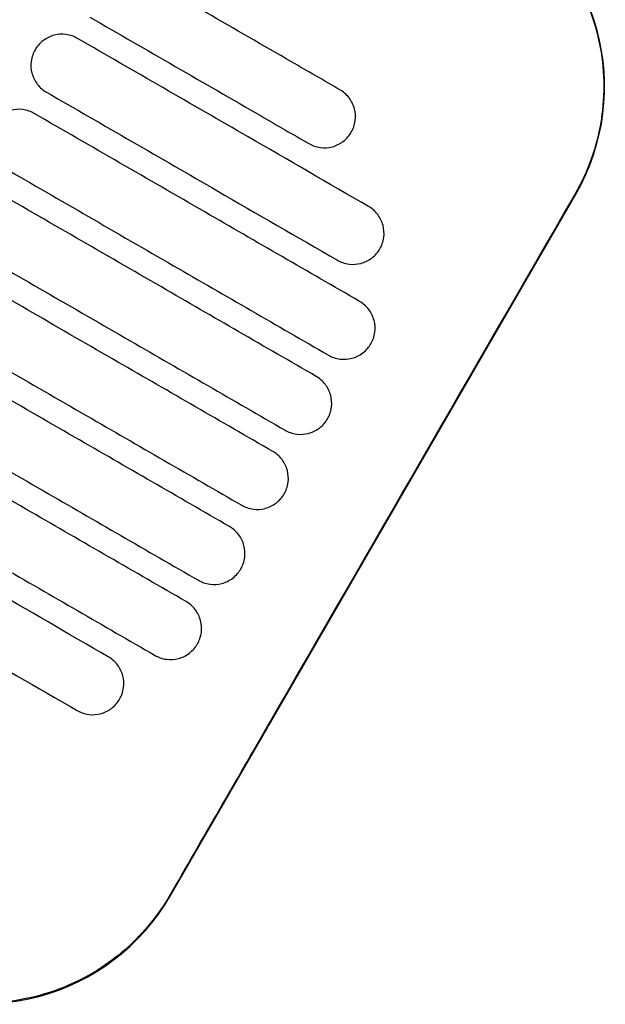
# Model space of a CAD drawing. Header units: metres. Extents: x 15.7 to 54.8, y -39.7 to 1.1.
# Tile 4 of 256: x 16.9913 to 17.0723, y -37.2174 to -37.081. Entities that reach past the tile are written whole.
import ezdxf

# ---------------------------------------------------------------- set-up
doc = ezdxf.new("R2010")
doc.units = ezdxf.units.M
doc.header["$MEASUREMENT"] = 0
doc.layers.add('2D', color=252, linetype='Continuous')

# ---------------------------------------------------------------- blocks, each defined once
blk = doc.blocks.new('2D_QYOS_100_PUERTA_2')
blk.add_line((0.6952227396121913, -0.4175647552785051), (0.7512455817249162, -0.3205831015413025))
for centre, radius, start, end in [((0.7252683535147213, -0.3055769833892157), 0.02999999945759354, 329.9865060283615, 59.98650537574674), ((0.6692455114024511, -0.4025586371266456), 0.02999999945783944, 239.9865066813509, 329.986506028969)]:
    blk.add_arc(centre, radius, start, end)
for points, knots in [([(0.7402190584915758, -0.2796956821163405), (0.7402774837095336, -0.2797293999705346), (0.7403358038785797, -0.2797633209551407), (0.7438082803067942, -0.281798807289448), (0.7467911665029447, -0.2844587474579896), (0.7515417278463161, -0.2907793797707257), (0.7532651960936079, -0.2943756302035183), (0.7551253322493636, -0.3016826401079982), (0.7553766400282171, -0.3052938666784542), (0.7546548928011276, -0.3118096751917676), (0.7538916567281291, -0.3146915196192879), (0.7522552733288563, -0.3184826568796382), (0.7517322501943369, -0.3195226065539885), (0.7511507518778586, -0.3205283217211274)], [8.273298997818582, 8.273298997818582, 8.273298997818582, 8.273298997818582, 8.293543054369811, 8.293543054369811, 9.480860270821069, 9.480860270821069, 10.66562285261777, 10.66562285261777, 11.74288032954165, 11.74288032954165, 12.63233381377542, 12.63233381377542, 12.98167345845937, 12.98167345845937, 12.98167345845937, 12.98167345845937]), ([(0.7186598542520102, -0.3060324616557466), (0.7164219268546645, -0.3047396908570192), (0.714183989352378, -0.3034469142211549), (0.7040786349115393, -0.2976094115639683), (0.6962111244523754, -0.2930646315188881), (0.688343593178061, -0.2885198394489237)], [2.649852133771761, 2.649852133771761, 2.649852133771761, 2.649852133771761, 3.425217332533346, 3.425217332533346, 6.150982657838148, 6.150982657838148, 6.150982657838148, 6.150982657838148]), ([(0.6840418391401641, -0.2959666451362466), (0.6919094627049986, -0.3005114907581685), (0.6997770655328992, -0.3050563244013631), (0.7098824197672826, -0.3108938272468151), (0.7121202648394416, -0.3121865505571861), (0.7143580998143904, -0.3134792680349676)], [0.6994519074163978, 0.6994519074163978, 0.6994519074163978, 0.6994519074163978, 3.425249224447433, 3.425249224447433, 4.200582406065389, 4.200582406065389, 4.200582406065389, 4.200582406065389]), ([(0.6823411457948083, -0.2989107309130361), (0.681918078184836, -0.2986663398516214), (0.6813698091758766, -0.2984491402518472), (0.6801889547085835, -0.2983001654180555), (0.679635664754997, -0.2983364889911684), (0.6785597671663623, -0.2986176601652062), (0.6780412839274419, -0.2988705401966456), (0.6770824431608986, -0.2996015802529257), (0.6767169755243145, -0.3000612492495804), (0.6764716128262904, -0.3004859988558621)], [-0.5513075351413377, -0.5513075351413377, -0.5513075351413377, -0.5513075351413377, -0.4030856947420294, -0.4030856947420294, -0.2776792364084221, -0.2776792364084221, -0.1471593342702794, -0.1471593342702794, 0, 0, 0, 0]), ([(0.7226153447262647, -0.3221756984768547), (0.7170582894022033, -0.3189655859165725), (0.7115011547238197, -0.3157554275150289), (0.6980764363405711, -0.3080004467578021), (0.6902088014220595, -0.303455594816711), (0.6823411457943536, -0.2989107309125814)], [1.49990135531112, 1.49990135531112, 1.49990135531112, 1.49990135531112, 3.425259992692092, 3.425259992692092, 6.151068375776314, 6.151068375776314, 6.151068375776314, 6.151068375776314]), ([(0.6764716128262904, -0.3004859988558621), (0.67622768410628, -0.3009082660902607), (0.6760078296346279, -0.3014597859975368), (0.6758590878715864, -0.3026483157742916), (0.6758956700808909, -0.3032011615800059), (0.6761769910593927, -0.3042755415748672), (0.6764291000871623, -0.304792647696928), (0.6771570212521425, -0.3057474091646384), (0.6776144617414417, -0.3061120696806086), (0.6780393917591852, -0.3063575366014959)], [-0.5553970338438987, -0.5553970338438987, -0.5553970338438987, -0.5553970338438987, -0.4045651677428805, -0.4045651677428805, -0.2782704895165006, -0.2782704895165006, -0.1472201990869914, -0.1472201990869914, 0, 0, 0, 0]), ([(0.6780393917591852, -0.3063575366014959), (0.6859071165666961, -0.3109024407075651), (0.6937748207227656, -0.3154473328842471), (0.7071995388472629, -0.3232023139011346), (0.7127566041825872, -0.3264124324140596), (0.7183135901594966, -0.3296225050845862)], [0.6994519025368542, 0.6994519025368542, 0.6994519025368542, 0.6994519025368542, 3.425284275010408, 3.425284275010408, 5.35061889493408, 5.35061889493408, 5.35061889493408, 5.35061889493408]), ([(0.7202276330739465, -0.3119039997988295), (0.7204715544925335, -0.3114817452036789), (0.7206914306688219, -0.3109301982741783), (0.7208401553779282, -0.3097416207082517), (0.7208035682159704, -0.3091887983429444), (0.7205222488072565, -0.3081144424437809), (0.7202701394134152, -0.3075973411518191), (0.7195422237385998, -0.3066425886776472), (0.719084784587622, -0.3062779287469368), (0.7186598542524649, -0.3060324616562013)], [-0.5554179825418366, -0.5554179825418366, -0.5554179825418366, -0.5554179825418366, -0.4045683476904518, -0.4045683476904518, -0.278276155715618, -0.278276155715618, -0.1472238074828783, -0.1472238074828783, 0, 0, 0, 0]), ([(0.6763386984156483, -0.3093016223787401), (0.6759156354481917, -0.3090572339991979), (0.6753673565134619, -0.3088400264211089), (0.6741864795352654, -0.3086910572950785), (0.6736331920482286, -0.308727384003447), (0.6725573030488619, -0.3090085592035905), (0.6720388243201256, -0.3092614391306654), (0.6710799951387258, -0.3099924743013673), (0.6707145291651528, -0.3104521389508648), (0.6704691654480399, -0.3108768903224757)], [-0.5513173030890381, -0.5513173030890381, -0.5513173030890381, -0.5513173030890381, -0.4030875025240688, -0.4030875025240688, -0.2776796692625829, -0.2776796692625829, -0.1471589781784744, -0.1471589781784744, 0, 0, 0, 0]), ([(0.7213753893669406, -0.3353177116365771), (0.7142309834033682, -0.3311906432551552), (0.7070864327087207, -0.3270634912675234), (0.6920741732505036, -0.3183914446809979), (0.6842064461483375, -0.3138465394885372), (0.6763386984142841, -0.309301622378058)], [0.9499407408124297, 0.9499407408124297, 0.9499407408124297, 0.9499407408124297, 3.425291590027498, 3.425291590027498, 6.151131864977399, 6.151131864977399, 6.151131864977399, 6.151131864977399]), ([(0.7143580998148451, -0.313479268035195), (0.7147811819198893, -0.3137236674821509), (0.7153294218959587, -0.3139408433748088), (0.716510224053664, -0.3140898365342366), (0.7170635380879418, -0.3140535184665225), (0.7181394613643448, -0.313772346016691), (0.718657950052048, -0.3135194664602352), (0.7196168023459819, -0.3127884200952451), (0.719982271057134, -0.3123287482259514), (0.7202276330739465, -0.3119039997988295)], [-0.5513006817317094, -0.5513006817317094, -0.5513006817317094, -0.5513006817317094, -0.4030940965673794, -0.4030940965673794, -0.277681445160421, -0.277681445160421, -0.1471602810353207, -0.1471602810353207, 0, 0, 0, 0]), ([(0.6720369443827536, -0.3167484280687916), (0.6799047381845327, -0.321293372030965), (0.6877725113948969, -0.3258383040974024), (0.7027847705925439, -0.3345103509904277), (0.7099292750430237, -0.3386374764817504), (0.7170736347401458, -0.3427645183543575)], [0.6994518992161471, 0.6994518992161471, 0.6994518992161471, 0.6994518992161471, 3.425308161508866, 3.425308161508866, 5.900643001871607, 5.900643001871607, 5.900643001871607, 5.900643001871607]), ([(0.715372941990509, -0.3457086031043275), (0.7082285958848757, -0.3415815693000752), (0.701084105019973, -0.3374544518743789), (0.6860718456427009, -0.328782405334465), (0.6782040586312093, -0.3242374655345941), (0.6703362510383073, -0.3196925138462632)], [0.9499820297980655, 0.9499820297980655, 0.9499820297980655, 0.9499820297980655, 3.425312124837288, 3.425312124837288, 6.151173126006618, 6.151173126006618, 6.151173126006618, 6.151173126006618]), ([(0.7511507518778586, -0.3205283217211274), (0.7371065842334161, -0.3448180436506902), (0.7230690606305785, -0.3691130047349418), (0.7044012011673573, -0.4014440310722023), (0.6997641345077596, -0.4094768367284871), (0.6951279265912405, -0.417509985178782)], [1.133411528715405, 1.133411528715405, 1.133411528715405, 1.133411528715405, 2.681585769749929, 2.681585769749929, 3.193366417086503, 3.193366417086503, 3.193366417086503, 3.193366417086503]), ([(0.7241831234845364, -0.3280472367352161), (0.7244270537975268, -0.327624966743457), (0.7246469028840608, -0.3270734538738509), (0.7247956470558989, -0.3258849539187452), (0.724759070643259, -0.3253321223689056), (0.7244777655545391, -0.3242577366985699), (0.724225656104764, -0.3237406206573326), (0.7234977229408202, -0.3227858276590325), (0.7230402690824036, -0.3224211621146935), (0.7226153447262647, -0.3221756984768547)], [-0.5553799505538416, -0.5553799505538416, -0.5553799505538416, -0.5553799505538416, -0.4045588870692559, -0.4045588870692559, -0.2782729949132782, -0.2782729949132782, -0.1472239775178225, -0.1472239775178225, 0, 0, 0, 0]), ([(0.6660344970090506, -0.327139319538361), (0.6739023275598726, -0.3316842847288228), (0.6817701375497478, -0.3362292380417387), (0.696782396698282, -0.3449012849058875), (0.7039268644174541, -0.3490283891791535), (0.7110711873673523, -0.3531554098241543)], [0.6994518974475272, 0.6994518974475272, 0.6994518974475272, 0.6994518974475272, 3.425320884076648, 3.425320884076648, 5.900642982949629, 5.900642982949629, 5.900642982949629, 5.900642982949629]), ([(0.7183135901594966, -0.3296225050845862), (0.7187366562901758, -0.329866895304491), (0.719284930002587, -0.3300840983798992), (0.7204658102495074, -0.3302330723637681), (0.7210191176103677, -0.3301967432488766), (0.7220950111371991, -0.3299155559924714), (0.722613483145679, -0.3296626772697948), (0.7235722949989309, -0.3289316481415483), (0.7239377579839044, -0.3284719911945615), (0.7241831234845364, -0.3280472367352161)], [-0.551342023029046, -0.551342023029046, -0.551342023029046, -0.551342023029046, -0.403106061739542, -0.403106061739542, -0.2776864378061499, -0.2776864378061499, -0.1471610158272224, -0.1471610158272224, 0, 0, 0, 0]), ([(0.7093704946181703, -0.3560994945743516), (0.7022261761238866, -0.3519724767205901), (0.6950817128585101, -0.3478453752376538), (0.6800694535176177, -0.339173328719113), (0.6722016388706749, -0.3346283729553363), (0.6643338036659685, -0.3300834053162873)], [0.9500010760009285, 0.9500010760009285, 0.9500010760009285, 0.9500010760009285, 3.425321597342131, 3.425321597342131, 6.151192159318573, 6.151192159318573, 6.151192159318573, 6.151192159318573]), ([(0.7229431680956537, -0.3411892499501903), (0.7231871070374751, -0.3407669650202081), (0.723406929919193, -0.3402154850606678), (0.7235556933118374, -0.3390270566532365), (0.7235191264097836, -0.3384742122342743), (0.7232378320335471, -0.3373997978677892), (0.7229857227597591, -0.3368826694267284), (0.7222577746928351, -0.3359278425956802), (0.7218003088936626, -0.3355631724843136), (0.7213753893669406, -0.3353177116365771)], [-0.5553463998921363, -0.5553463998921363, -0.5553463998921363, -0.5553463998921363, -0.4045515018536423, -0.4045515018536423, -0.2782696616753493, -0.2782696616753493, -0.1472235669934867, -0.1472235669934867, 0, 0, 0, 0]), ([(0.6600320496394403, -0.3375302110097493), (0.6678998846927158, -0.3420751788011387), (0.6757676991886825, -0.3466201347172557), (0.690779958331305, -0.3552921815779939), (0.6979244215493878, -0.3594192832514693), (0.7050687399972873, -0.3635463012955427)], [0.6994518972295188, 0.6994518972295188, 0.6994518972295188, 0.6994518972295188, 3.425322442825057, 3.425322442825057, 5.900642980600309, 5.900642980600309, 5.900642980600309, 5.900642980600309]), ([(0.7033680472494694, -0.3664903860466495), (0.6962237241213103, -0.3623633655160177), (0.689079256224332, -0.358236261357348), (0.6740669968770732, -0.3495642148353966), (0.6661991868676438, -0.3450192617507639), (0.6583313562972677, -0.3404742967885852)], [0.9499978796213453, 0.9499978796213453, 0.9499978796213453, 0.9499978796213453, 3.425320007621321, 3.425320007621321, 6.151188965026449, 6.151188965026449, 6.151188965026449, 6.151188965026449]), ([(0.7170736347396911, -0.3427645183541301), (0.7174966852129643, -0.3430088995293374), (0.7180449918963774, -0.3432261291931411), (0.7192259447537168, -0.3433750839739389), (0.7197792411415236, -0.3433387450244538), (0.7208551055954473, -0.343057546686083), (0.7213735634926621, -0.3428046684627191), (0.7223323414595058, -0.3420736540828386), (0.7226977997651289, -0.3416140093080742), (0.7229431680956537, -0.3411892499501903)], [-0.5513769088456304, -0.5513769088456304, -0.5513769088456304, -0.5513769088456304, -0.4031143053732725, -0.4031143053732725, -0.2776904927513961, -0.2776904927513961, -0.1471617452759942, -0.1471617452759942, 0, 0, 0, 0]), ([(0.716940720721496, -0.3515801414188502), (0.7171846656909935, -0.3511578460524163), (0.7174044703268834, -0.3506063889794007), (0.7175532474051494, -0.3494180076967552), (0.7175166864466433, -0.3488651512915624), (0.7172353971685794, -0.3477907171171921), (0.7169832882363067, -0.3472735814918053), (0.7162553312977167, -0.3463187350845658), (0.7157978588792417, -0.3459540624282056), (0.715372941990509, -0.3457086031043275)], [-0.5553247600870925, -0.5553247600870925, -0.5553247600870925, -0.5553247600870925, -0.404547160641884, -0.404547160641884, -0.2782667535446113, -0.2782667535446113, -0.1472226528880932, -0.1472226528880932, 0, 0, 0, 0]), ([(0.6540296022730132, -0.3479211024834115), (0.6618974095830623, -0.3524660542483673), (0.6697651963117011, -0.357010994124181), (0.6847774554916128, -0.3656830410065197), (0.6919219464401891, -0.3698101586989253), (0.6990662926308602, -0.3739371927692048)], [0.6994518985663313, 0.6994518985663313, 0.6994518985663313, 0.6994518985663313, 3.425312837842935, 3.425312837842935, 5.900642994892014, 5.900642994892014, 5.900642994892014, 5.900642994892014]), ([(0.6973655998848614, -0.3768812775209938), (0.690221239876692, -0.3727542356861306), (0.6830767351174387, -0.3686271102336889), (0.6680644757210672, -0.359955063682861), (0.6601967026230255, -0.3554101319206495), (0.6523289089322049, -0.3508651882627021)], [0.9499724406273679, 0.9499724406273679, 0.9499724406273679, 0.9499724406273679, 3.425307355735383, 3.425307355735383, 6.151163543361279, 6.151163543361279, 6.151163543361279, 6.151163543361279]), ([(0.7110711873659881, -0.3531554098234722), (0.7114942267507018, -0.3533997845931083), (0.7120425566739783, -0.3536170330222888), (0.7132235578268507, -0.3537659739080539), (0.7137768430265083, -0.3537296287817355), (0.7148526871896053, -0.3534484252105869), (0.7153711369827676, -0.3531955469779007), (0.716329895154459, -0.3524645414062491), (0.7166953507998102, -0.352004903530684), (0.716940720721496, -0.3515801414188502)], [-0.5513969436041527, -0.5513969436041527, -0.5513969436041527, -0.5513969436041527, -0.4031172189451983, -0.4031172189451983, -0.2776925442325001, -0.2776925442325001, -0.1471621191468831, -0.1471621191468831, 0, 0, 0, 0]), ([(0.7109382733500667, -0.3619710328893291), (0.7111822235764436, -0.3615487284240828), (0.7114020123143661, -0.3609972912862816), (0.7115508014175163, -0.3598089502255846), (0.7115142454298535, -0.3592560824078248), (0.7112329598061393, -0.3581816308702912), (0.7109808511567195, -0.3576644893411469), (0.7102528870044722, -0.3567096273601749), (0.7097954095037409, -0.3563449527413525), (0.7093704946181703, -0.3560994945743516)], [-0.5553078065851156, -0.5553078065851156, -0.5553078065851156, -0.5553078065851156, -0.404544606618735, -0.404544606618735, -0.2782646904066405, -0.2782646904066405, -0.1472219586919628, -0.1472219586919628, 0, 0, 0, 0]), ([(0.6480271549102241, -0.3583119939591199), (0.6558949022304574, -0.3628569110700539), (0.663762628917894, -0.3674018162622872), (0.6787748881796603, -0.3760738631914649), (0.6859194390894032, -0.380201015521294), (0.6930638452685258, -0.3843280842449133)], [0.6994519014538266, 0.6994519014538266, 0.6994519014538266, 0.6994519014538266, 3.425292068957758, 3.425292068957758, 5.900643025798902, 5.900643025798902, 5.900643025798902, 5.900643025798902]), ([(0.6866006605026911, -0.384521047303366), (0.6810436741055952, -0.3813109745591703), (0.6754866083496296, -0.3781008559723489), (0.6620618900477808, -0.3703458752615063), (0.6541941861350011, -0.3658009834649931), (0.6463264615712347, -0.3612560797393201)], [1.49994890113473, 1.49994890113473, 1.49994890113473, 1.49994890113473, 3.42528364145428, 3.42528364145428, 6.15111589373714, 6.15111589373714, 6.15111589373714, 6.15111589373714]), ([(0.7050687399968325, -0.3635463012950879), (0.7054917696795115, -0.3637906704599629), (0.7060401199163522, -0.3640079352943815), (0.707221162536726, -0.3641568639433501), (0.7077744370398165, -0.3641205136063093), (0.7088502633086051, -0.36383930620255), (0.70936870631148, -0.3635864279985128), (0.7103274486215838, -0.3628554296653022), (0.7106929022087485, -0.362395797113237), (0.7109382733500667, -0.3619710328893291)], [-0.5514137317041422, -0.5514137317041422, -0.5514137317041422, -0.5514137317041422, -0.403119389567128, -0.403119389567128, -0.2776944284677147, -0.2776944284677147, -0.1471626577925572, -0.1471626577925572, 0, 0, 0, 0]), ([(0.7049358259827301, -0.3723619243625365), (0.7051797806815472, -0.371939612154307), (0.7053995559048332, -0.3713881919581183), (0.7055483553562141, -0.370199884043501), (0.7055118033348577, -0.369647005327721), (0.70523051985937, -0.3685725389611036), (0.7049784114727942, -0.3680553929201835), (0.7042504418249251, -0.3671005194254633), (0.7037929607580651, -0.3667358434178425), (0.7033680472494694, -0.3664903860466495)], [-0.5552955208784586, -0.5552955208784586, -0.5552955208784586, -0.5552955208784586, -0.4045438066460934, -0.4045438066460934, -0.2782634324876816, -0.2782634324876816, -0.1472214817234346, -0.1472214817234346, 0, 0, 0, 0]), ([(0.6420247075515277, -0.3687028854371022), (0.6498923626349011, -0.3732477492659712), (0.6577599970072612, -0.3777926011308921), (0.6711847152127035, -0.3855475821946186), (0.6767418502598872, -0.3887577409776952), (0.6822989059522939, -0.3919678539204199)], [0.6994519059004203, 0.6994519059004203, 0.6994519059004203, 0.6994519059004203, 3.425260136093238, 3.425260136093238, 5.35061892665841, 5.35061892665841, 5.35061892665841, 5.35061892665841]), ([(0.6990662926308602, -0.3739371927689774), (0.699489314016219, -0.3741815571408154), (0.7000376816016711, -0.3743988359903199), (0.7012187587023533, -0.3745477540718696), (0.7017720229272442, -0.3745113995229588), (0.7028478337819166, -0.3742301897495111), (0.7033662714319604, -0.3739773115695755), (0.7043250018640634, -0.3732463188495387), (0.7046904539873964, -0.3727866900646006), (0.7049358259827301, -0.3723619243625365)], [-0.5514272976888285, -0.5514272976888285, -0.5514272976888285, -0.5514272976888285, -0.4031208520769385, -0.4031208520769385, -0.2776961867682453, -0.2776961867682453, -0.1471633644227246, -0.1471633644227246, 0, 0, 0, 0]), ([(0.6989333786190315, -0.3827528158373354), (0.6991773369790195, -0.3823304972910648), (0.6993971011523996, -0.3817790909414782), (0.6995459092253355, -0.3805908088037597), (0.699509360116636, -0.3800379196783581), (0.6992280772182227, -0.3789634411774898), (0.6989759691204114, -0.3784462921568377), (0.6982479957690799, -0.3774914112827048), (0.6977905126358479, -0.3771267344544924), (0.6973655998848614, -0.3768812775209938)], [-0.555287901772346, -0.555287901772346, -0.555287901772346, -0.555287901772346, -0.404544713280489, -0.404544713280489, -0.2782629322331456, -0.2782629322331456, -0.1472212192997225, -0.1472212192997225, 0, 0, 0, 0]), ([(0.6930638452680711, -0.3843280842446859), (0.6934868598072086, -0.3845724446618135), (0.6940352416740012, -0.3847897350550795), (0.6952163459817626, -0.3849386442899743), (0.6957696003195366, -0.3849022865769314), (0.6968453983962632, -0.384621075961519), (0.6973638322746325, -0.3843681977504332), (0.6983225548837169, -0.3836372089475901), (0.6986880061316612, -0.3831775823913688), (0.6989333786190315, -0.3827528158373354)], [-0.5514376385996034, -0.5514376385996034, -0.5514376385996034, -0.5514376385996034, -0.403121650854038, -0.403121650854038, -0.2776978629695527, -0.2776978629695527, -0.1471642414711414, -0.1471642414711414, 0, 0, 0, 0]), ([(0.688168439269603, -0.3903925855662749), (0.6884123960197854, -0.3899702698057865), (0.6886321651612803, -0.3894188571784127), (0.6887809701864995, -0.3882305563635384), (0.6887444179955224, -0.3876776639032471), (0.6884631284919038, -0.3866031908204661), (0.6882110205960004, -0.3860860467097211), (0.6874830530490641, -0.3851311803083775), (0.6870255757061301, -0.38476650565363), (0.6866006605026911, -0.384521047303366)], [-0.5553005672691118, -0.5553005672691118, -0.5553005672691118, -0.5553005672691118, -0.4045498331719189, -0.4045498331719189, -0.2782639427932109, -0.2782639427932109, -0.147220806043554, -0.147220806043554, 0, 0, 0, 0]), ([(0.6822989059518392, -0.3919678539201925), (0.6827219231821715, -0.3922122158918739), (0.6832702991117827, -0.3924295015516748), (0.6844513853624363, -0.3925784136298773), (0.6850046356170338, -0.3925420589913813), (0.686080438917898, -0.3922608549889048), (0.6865988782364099, -0.3920079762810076), (0.6875576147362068, -0.3912769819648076), (0.6879230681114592, -0.3908173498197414), (0.688168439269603, -0.3903925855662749)], [-0.5514246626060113, -0.5514246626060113, -0.5514246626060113, -0.5514246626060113, -0.4031160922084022, -0.4031160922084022, -0.2776964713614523, -0.2776964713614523, -0.1471644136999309, -0.1471644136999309, 0, 0, 0, 0]), ([(0.6951279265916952, -0.4175099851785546), (0.6943262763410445, -0.4188990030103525), (0.6934131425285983, -0.4202228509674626), (0.6904720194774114, -0.4238260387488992), (0.6881983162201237, -0.425876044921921), (0.6824102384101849, -0.4296780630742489), (0.6787817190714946, -0.4311565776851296), (0.6713361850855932, -0.4326091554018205), (0.6675998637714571, -0.4326361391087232), (0.6605512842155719, -0.4313664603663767), (0.6572832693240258, -0.4301679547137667), (0.6542947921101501, -0.4284399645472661)], [12.97891519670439, 12.97891519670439, 12.97891519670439, 12.97891519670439, 13.46117328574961, 13.46117328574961, 14.3742874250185, 14.3742874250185, 15.53871994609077, 15.53871994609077, 16.65006596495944, 16.65006596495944, 17.68735814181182, 17.68735814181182, 17.68735814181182, 17.68735814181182])]:
    blk.add_open_spline(points, degree=3, knots=knots)

msp = doc.modelspace()

# ---------------------------------------------------------------- block references
at = {"layer": '2D'}
msp.add_blockref('2D_QYOS_100_PUERTA_2', (16.31695121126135, -36.78472712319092), dxfattribs=at)

doc.saveas('drawing.dxf')
